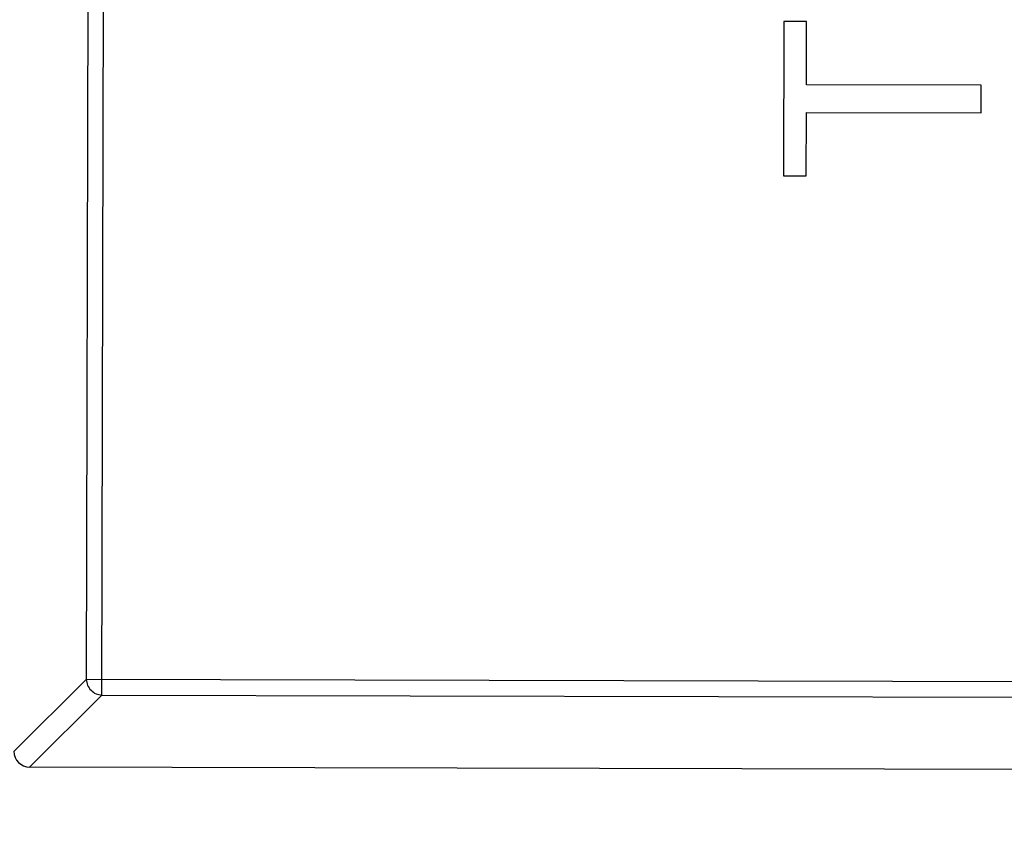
# Model space of a CAD drawing. Header units: millimetres. Extents: x 64 to 213, y 7 to 77.
# Tile 40 of 49: x 193.62 to 194.86, y 21.42 to 22.47. Entities that reach past the tile are written whole.
import ezdxf

# ---------------------------------------------------------------- set-up
doc = ezdxf.new("R2010")
doc.units = ezdxf.units.MM
doc.header["$LTSCALE"] = 1.21
doc.header["$MEASUREMENT"] = 0
doc.header["$PDMODE"] = 3
doc.header["$PDSIZE"] = 0.3125
doc.layers.get('0').update_dxf_attribs({"linetype": 'CONTINUOUS'})
doc.layers.get('DEFPOINTS').update_dxf_attribs({"linetype": 'CONTINUOUS'})
doc.layers.add('Dim', color=3, linetype='CONTINUOUS', lineweight=25)
doc.styles.get("Standard").update_dxf_attribs({"font": 'txt', "width": 0.8})
doc.dimstyles.get("Standard").update_dxf_attribs({"dimtxt": 0.15625, "dimasz": 0.1875, "dimexe": 0.125, "dimexo": 0.0625, "dimgap": 0.09, "dimtad": 0, "dimtih": 1, "dimtoh": 1, "dimzin": 4, "dimdsep": 46, "dimtxsty": 'STANDARD', "dimblk": '_FILLED', "dimblk1": '_FILLED', "dimblk2": '_FILLED', "dimcen": 0.09, "dimazin": 1, "dimtp": 0.01, "dimtm": 0.01, "dimtfac": 1, "dimtofl": 0, "dimtmove": 0, "dimatfit": 3, "dimldrblk": '_FILLED', "dimfxl": 1, "dimtolj": 1, "dimtzin": 4, "dimarcsym": 0})

# ---------------------------------------------------------------- blocks, each defined once
blk = doc.blocks.new('_FILLED')
at = {"color": 0, "linetype": 'ByBlock'}
blk.add_solid([(0, 0), (-1, 0.1667), (-1, -0.1667)], dxfattribs=at)
blk = doc.blocks.new('*D21')
at = {"color": 0, "linetype": 'ByBlock', "lineweight": -2}
for p, q in [((197.831, 39.5102), (210.0994, 39.5102)), ((209.9744, 38.5102), (209.9744, 25.0241)), ((209.9744, 8.158), (209.9744, 21.6441)), ((189.9013, 7.158), (210.0994, 7.158))]:
    blk.add_line(p, q, dxfattribs=at)
at = {"layer": 'DEFPOINTS', "color": 0, "linetype": 'ByBlock'}
for p in [(197.7685, 39.5102), (189.8388, 7.158)]:
    blk.add_point(p, dxfattribs=at)
at = {"color": 0, "linetype": 'ByBlock', "lineweight": -2}
for p, rotation in [((209.9744, 39.5102), 90), ((209.9744, 7.158), 270)]:
    blk.add_blockref('_FILLED', p, dxfattribs=dict(at, rotation=rotation))
at = {"color": 0, "linetype": 'ByBlock', "lineweight": -2, "insert": (209.9744, 23.3341), "char_height": 1, "attachment_point": 5, "rotation": 90}
blk.add_mtext('\\A1;32.35', dxfattribs=at)
blk = doc.blocks.new('*D20')
at = {"color": 0, "linetype": 'ByBlock', "lineweight": -2}
for p, q in [((202.281, 28.5303), (207.5967, 28.5303)), ((207.4717, 28.5303), (207.4717, 19.0008)), ((207.4717, 7.158), (207.4717, 16.6875)), ((189.9013, 7.158), (207.5967, 7.158))]:
    blk.add_line(p, q, dxfattribs=at)
at = {"layer": 'DEFPOINTS', "color": 0, "linetype": 'ByBlock'}
for p in [(202.2185, 28.5303), (189.8388, 7.158)]:
    blk.add_point(p, dxfattribs=at)
at = {"color": 0, "linetype": 'ByBlock', "lineweight": -2}
for p, rotation in [((207.4717, 28.5303), 90), ((207.4717, 7.158), 270)]:
    blk.add_blockref('_FILLED', p, dxfattribs=dict(at, rotation=rotation))
at = {"color": 0, "linetype": 'ByBlock', "lineweight": -2, "insert": (207.4717, 17.8442), "char_height": 1, "attachment_point": 5, "rotation": 90}
blk.add_mtext('\\A1;21.4', dxfattribs=at)
blk = doc.blocks.new('*D23')
at = {"color": 0, "linetype": 'ByBlock', "lineweight": -2}
for p, q in [((185.4771, 48.1938), (212.4856, 48.1938)), ((212.3606, 48.1938), (212.3606, 28.7659)), ((212.3606, 7.158), (212.3606, 26.5859)), ((189.9013, 7.158), (212.4856, 7.158))]:
    blk.add_line(p, q, dxfattribs=at)
at = {"layer": 'DEFPOINTS', "color": 0, "linetype": 'ByBlock'}
for p in [(185.4146, 48.1938), (189.8388, 7.158)]:
    blk.add_point(p, dxfattribs=at)
at = {"color": 0, "linetype": 'ByBlock', "lineweight": -2}
for p, rotation in [((212.3606, 48.1938), 90), ((212.3606, 7.158), 270)]:
    blk.add_blockref('_FILLED', p, dxfattribs=dict(at, rotation=rotation))
at = {"color": 0, "linetype": 'ByBlock', "lineweight": -2, "insert": (212.3606, 27.6759), "char_height": 1, "attachment_point": 5, "rotation": 90}
blk.add_mtext('\\A1;41.0', dxfattribs=at)

msp = doc.modelspace()

# ---------------------------------------------------------------- linework, layer by layer
at = {"color": 7, "linetype": 'Continuous'}
for p, q in [((193.7198, 21.6105), (193.7267, 24.4277)), ((193.707, 24.408), (193.7001, 21.6303)), ((194.5836, 22.4641), (194.5831, 22.2686)), ((194.6124, 22.4641), (194.5836, 22.4641)), ((194.6122, 22.3839), (194.6124, 22.4641)), ((194.8334, 22.3834), (194.6122, 22.3839)), ((194.8333, 22.3481), (194.8334, 22.3834)), ((194.6119, 22.2686), (194.6121, 22.3487)), ((194.6121, 22.3487), (194.8333, 22.3481)), ((194.5831, 22.2686), (194.6119, 22.2686)), ((193.6085, 21.5391), (193.7001, 21.6303)), ((195.2173, 21.6266), (193.7001, 21.6303)), ((193.7198, 21.6105), (193.6282, 21.5193)), ((193.7198, 21.6105), (195.1976, 21.6069)), ((195.2885, 21.5153), (193.6285, 21.5193))]:
    msp.add_line(p, q, dxfattribs=at)
for centre, radius, start, end in [((185.4146, 28.9388), 19.255, 315, 225), ((185.4146, 28.9388), 19.055, 315, 225), ((193.6285, 21.5393), 0.02, 179.8597, 269.8597)]:
    msp.add_arc(centre, radius, start, end, dxfattribs=at)
msp.add_open_spline([(193.7001, 21.6303), (193.7002, 21.6278), (193.7014, 21.6227), (193.7057, 21.6162), (193.7122, 21.6118), (193.7173, 21.6106), (193.7198, 21.6105)], degree=3, knots=[0, 0, 0, 0, 0.249032, 0.5, 0.750968, 1, 1, 1, 1], dxfattribs=at)

# ---------------------------------------------------------------- dimensions: what is measured, and where the dimension line sits
at = {"layer": 'Dim'}
for base, p1, p2, picture, middle in [((212.3606, 7.158), (185.4146, 48.1938), (189.8388, 7.158), '*D23', (212.3606, 27.6759)), ((207.4717, 28.5303), (189.8388, 7.158), (202.2185, 28.5303), '*D20', (207.4717, 17.8442))]:
    dim = msp.add_linear_dim(base=base, p1=p1, p2=p2, angle=90, dimstyle='STANDARD', override={"dimtxt": 1, "dimasz": 1, "dimtih": 0, "dimtoh": 0, "dimdec": 1, "dimzin": 0, "dimcen": 0.198, "dimadec": 0, "dimazin": 0, "dimtp": 0, "dimtm": 0, "dimtdec": 4, "dimtzin": 0}, dxfattribs=at)
    dim.commit()
    dim.dimension.update_dxf_attribs({"geometry": picture, "text_midpoint": middle})
dim = msp.add_linear_dim(base=(209.9744, 39.5102), p1=(189.8388, 7.158), p2=(197.7685, 39.5102), angle=90, dimstyle='STANDARD', override={"dimtxt": 1, "dimasz": 1, "dimtih": 0, "dimtoh": 0, "dimzin": 0, "dimcen": 0.198, "dimadec": 0, "dimazin": 0, "dimtp": 0, "dimtm": 0, "dimtdec": 4, "dimtzin": 0}, dxfattribs=at)
dim.commit()
dim.dimension.update_dxf_attribs({"geometry": '*D21', "text_midpoint": (209.9744, 23.3341), "dimtype": 160})

doc.saveas('drawing.dxf')
